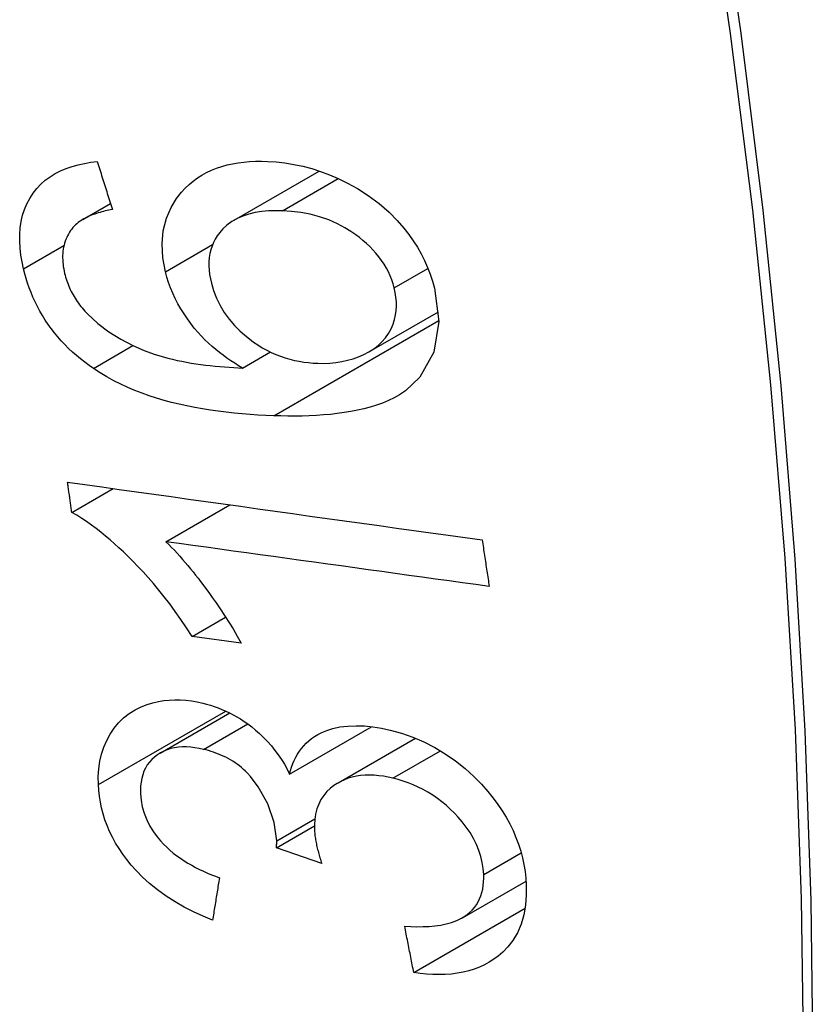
# Model space of a CAD drawing. Header units: inches. Extents: x 173.1 to 204.9, y 64.7 to 98.7.
# Tile 4 of 30: x 176.23 to 176.365, y 90.774 to 90.942. Entities that reach past the tile are written whole.
import ezdxf

# ---------------------------------------------------------------- set-up
doc = ezdxf.new("R2010")
doc.units = ezdxf.units.IN
doc.header["$MEASUREMENT"] = 0
doc.layers.add('Visible Edges(ANSI)', color=7, linetype='Continuous', lineweight=25)
doc.layers.add('Visible Tangent Edges(ANSI)', color=7, linetype='Continuous', lineweight=25)

msp = doc.modelspace()

# ---------------------------------------------------------------- linework, layer by layer
at = {"layer": 'Visible Edges(ANSI)'}
for p, q in [((176.266201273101, 90.90808942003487), (176.2807121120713, 90.9164672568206)), ((176.2404133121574, 90.90821281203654), (176.2451196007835, 90.9109299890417)), ((176.2892739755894, 90.88565789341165), (176.301059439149, 90.8924622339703)), ((176.2676627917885, 90.88286244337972), (176.2723953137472, 90.88559476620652)), ((176.2385291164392, 90.85822947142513), (176.2455774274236, 90.8622988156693)), ((176.2545730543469, 90.85323547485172), (176.2654617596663, 90.859522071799)), ((176.2590239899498, 90.83707536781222), (176.2647544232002, 90.8403838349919)), ((176.267422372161, 90.83591985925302), (176.2590239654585, 90.83707536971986)), ((176.2536050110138, 90.81717730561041), (176.2654600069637, 90.82402179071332)), ((176.2756767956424, 90.81359451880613), (176.2896647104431, 90.8216704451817)), ((176.283956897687, 90.81211266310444), (176.2971270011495, 90.81971642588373)), ((176.2734221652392, 90.80099108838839), (176.2799038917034, 90.80473331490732)), ((176.281146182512, 90.7983528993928), (176.2734221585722, 90.80099108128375)), ((176.305138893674, 90.78907008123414), (176.3159909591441, 90.79533552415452)), ((176.2968523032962, 90.77972379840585), (176.3158391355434, 90.79068585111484))]:
    msp.add_line(p, q, dxfattribs=at)
at = {"layer": 'Visible Edges(ANSI)', "flags": 128}
for points in [[(176.2302945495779, 90.89975594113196), (176.2300375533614, 90.9009505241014), (176.2298387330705, 90.90214109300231), (176.2297031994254, 90.90332394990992), (176.2296362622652, 90.90449414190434), (176.2296426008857, 90.90564465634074), (176.2297263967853, 90.9067722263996), (176.2298913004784, 90.90787153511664), (176.2301370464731, 90.90892614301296), (176.2304626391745, 90.90993330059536), (176.2308673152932, 90.91089254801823), (176.2313502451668, 90.9118034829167), (176.231910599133, 90.91266570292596), (176.2325413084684, 90.9134702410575), (176.2332351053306, 90.91420868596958), (176.2339910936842, 90.9148818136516), (176.2348083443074, 90.91549040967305), (176.2356847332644, 90.9160344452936), (176.2366081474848, 90.91650982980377), (176.2375723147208, 90.91691851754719), (176.2385731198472, 90.91726388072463), (176.2396065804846, 90.91754937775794), (176.2406685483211, 90.91777838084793), (176.2417550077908, 90.91795431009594), (176.2428618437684, 90.91808058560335)], [(176.2428618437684, 90.91808058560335), (176.2429686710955, 90.91773997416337), (176.243075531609, 90.9173994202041), (176.243182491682, 90.9170589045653), (176.2432894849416, 90.9167184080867), (176.2433965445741, 90.91637799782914), (176.2435036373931, 90.91603760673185), (176.2436108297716, 90.91569724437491), (176.2437180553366, 90.91535694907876), (176.2438253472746, 90.91501669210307), (176.243932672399, 90.91467645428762), (176.2440401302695, 90.91433626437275), (176.2441475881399, 90.91399612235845), (176.2442551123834, 90.9136560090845), (176.2443627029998, 90.91331594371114), (176.2444703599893, 90.91297591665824), (176.2445780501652, 90.91263590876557), (176.2446858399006, 90.91229595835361), (176.2447936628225, 90.91195602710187), (176.2449015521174, 90.91161613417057), (176.2450095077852, 90.91127627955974), (176.2451175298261, 90.91093646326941), (176.24522561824, 90.91059668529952), (176.2453337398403, 90.91025691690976), (176.2454419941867, 90.90991718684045)], [(176.2545035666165, 90.89928167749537), (176.2540591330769, 90.90168239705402), (176.2539261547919, 90.90403564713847), (176.2541283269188, 90.90629311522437), (176.2546648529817, 90.90840733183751), (176.255471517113, 90.91027424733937), (176.2563742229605, 90.91175392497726), (176.2572161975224, 90.91284096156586), (176.2578762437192, 90.91356492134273), (176.2585247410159, 90.9141872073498), (176.2592108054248, 90.91476341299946), (176.2599342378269, 90.91529370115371), (176.2606949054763, 90.91577821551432), (176.261492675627, 90.9162170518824), (176.2623274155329, 90.91661040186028), (176.2631949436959, 90.91695691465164), (176.264086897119, 90.91725503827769), (176.2650013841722, 90.91750653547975), (176.2659367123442, 90.91771323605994), (176.2668909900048, 90.9178769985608), (176.2678625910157, 90.91799967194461), (176.2688496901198, 90.91808311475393), (176.2698505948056, 90.91812916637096), (176.2708635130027, 90.91813967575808), (176.2718866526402, 90.91811645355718)], [(176.2718866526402, 90.91811645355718), (176.2733771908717, 90.91802259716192), (176.2748782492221, 90.91785336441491), (176.2763897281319, 90.91760634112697), (176.2779112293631, 90.91727905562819), (176.2794344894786, 90.91687146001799), (176.2809505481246, 90.91638547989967), (176.2824594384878, 90.91582125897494), (176.2839613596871, 90.91517904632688), (176.2855228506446, 90.91442381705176), (176.2872366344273, 90.9134788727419), (176.2890559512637, 90.91231995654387), (176.2909309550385, 90.91092421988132), (176.2926386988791, 90.90943501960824), (176.2940346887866, 90.9080242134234), (176.2951451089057, 90.90674562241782), (176.2960061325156, 90.90563900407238), (176.2967644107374, 90.90456069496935), (176.2974615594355, 90.9034594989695), (176.298097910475, 90.90233560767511), (176.2986740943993, 90.9011892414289), (176.299189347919, 90.90002344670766), (176.2996404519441, 90.8988501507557), (176.3000294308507, 90.89767196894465), (176.3003590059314, 90.8964902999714)], [(176.2454419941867, 90.90991718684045), (176.2451435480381, 90.90985620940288), (176.2448436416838, 90.90979156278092), (176.2445428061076, 90.90972315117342), (176.2442415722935, 90.9096508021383), (176.2439405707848, 90.90957441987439), (176.2436403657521, 90.90949384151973), (176.2433415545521, 90.90940897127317), (176.2430446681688, 90.90931961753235), (176.2427503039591, 90.90922566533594), (176.242458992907, 90.90912699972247), (176.2421713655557, 90.9090234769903), (176.2418880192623, 90.90891498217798), (176.2416094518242, 90.9088013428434), (176.2413362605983, 90.90868243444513), (176.2410691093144, 90.9085581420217), (176.2408084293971, 90.90842833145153), (176.2405524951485, 90.908291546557), (176.2403005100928, 90.90814656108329), (176.2400537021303, 90.90799311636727), (176.2398131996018, 90.90783096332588), (176.2395803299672, 90.90765978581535), (176.2393561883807, 90.90747931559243), (176.2391420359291, 90.90728932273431), (176.2389391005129, 90.90708949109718)], [(176.2744379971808, 90.90968607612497), (176.2732523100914, 90.90970367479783), (176.2720798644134, 90.9096634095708), (176.2709288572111, 90.90955856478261), (176.2698074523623, 90.90938241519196), (176.268724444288, 90.90912835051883), (176.2676895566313, 90.90879056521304), (176.2667100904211, 90.90836295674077), (176.2657930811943, 90.9078394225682), (176.2649714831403, 90.90723579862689), (176.2642946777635, 90.90660976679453), (176.2637494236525, 90.90598903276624), (176.2633202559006, 90.9053999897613), (176.2629802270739, 90.90484565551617), (176.2626863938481, 90.90426895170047), (176.262437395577, 90.90366502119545), (176.2622346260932, 90.90303334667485), (176.2620795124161, 90.9023742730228), (176.2619742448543, 90.90169587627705), (176.2619181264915, 90.90100058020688), (176.2619100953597, 90.90028895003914), (176.2619489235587, 90.89956317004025), (176.2620324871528, 90.89882883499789), (176.2621580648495, 90.89808916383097), (176.2623227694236, 90.89734658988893)], [(176.2935177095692, 90.89653387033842), (176.2933245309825, 90.89722234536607), (176.293094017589, 90.89790514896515), (176.2928252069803, 90.89858190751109), (176.2925171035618, 90.89925222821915), (176.2921687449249, 90.89991570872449), (176.2917794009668, 90.9005714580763), (176.2913536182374, 90.9012114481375), (176.2908937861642, 90.90183329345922), (176.2904010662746, 90.90243717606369), (176.2898801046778, 90.90301929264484), (176.2893346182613, 90.90357833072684), (176.2887668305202, 90.90411479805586), (176.2881788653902, 90.90462923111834), (176.287572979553, 90.90512215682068), (176.2869424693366, 90.90560053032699), (176.2861389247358, 90.90616050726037), (176.285107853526, 90.90679809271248), (176.2838478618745, 90.90746648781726), (176.2823589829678, 90.9081183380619), (176.2807712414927, 90.90866838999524), (176.2791758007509, 90.9090882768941), (176.2775821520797, 90.90938989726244), (176.2759997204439, 90.90958518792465), (176.2744379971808, 90.90968607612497)], [(176.2389391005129, 90.90708949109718), (176.2387244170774, 90.90683313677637), (176.2385196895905, 90.90656843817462), (176.2383253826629, 90.90629528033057), (176.2381419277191, 90.9060134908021), (176.2379698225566, 90.90572290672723), (176.2378095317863, 90.90542340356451), (176.237662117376, 90.90511615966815), (176.2375285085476, 90.90480249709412), (176.237408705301, 90.90448236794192), (176.2373028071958, 90.9041557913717), (176.237210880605, 90.90382267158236), (176.2371330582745, 90.90348304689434), (176.2370693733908, 90.90313685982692), (176.2370199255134, 90.90278406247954), (176.2369848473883, 90.90242466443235), (176.2369641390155, 90.9020586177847), (176.2369579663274, 90.90168602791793), (176.2369662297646, 90.90130918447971), (176.2369887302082, 90.9009292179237), (176.2370250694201, 90.9005464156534), (176.2370748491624, 90.90016149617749), (176.2371377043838, 90.89977498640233), (176.2372130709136, 90.89938738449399), (176.2373004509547, 90.89899915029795)], [(176.2422081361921, 90.8827825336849), (176.2414680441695, 90.88330266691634), (176.2407414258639, 90.88384242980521), (176.2400290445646, 90.8844022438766), (176.2393318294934, 90.88498256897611), (176.2386507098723, 90.88558380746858), (176.237986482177, 90.88620640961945), (176.237340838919, 90.88685004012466), (176.2367187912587, 90.88751034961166), (176.2361213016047, 90.88818669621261), (176.2355484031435, 90.88887909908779), (176.2350001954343, 90.88958765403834), (176.2344768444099, 90.89031239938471), (176.2339784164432, 90.89105339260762), (176.2335051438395, 90.89181051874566), (176.233060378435, 90.89257808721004), (176.232644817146, 90.89335328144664), (176.2322578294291, 90.89413560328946), (176.2318987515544, 90.8949245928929), (176.2315668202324, 90.89571974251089), (176.2312614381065, 90.8965205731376), (176.230981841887, 90.89732656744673), (176.2307278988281, 90.89813550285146), (176.2304991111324, 90.89894554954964), (176.2302945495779, 90.89975594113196)], [(176.2676628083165, 90.88286244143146), (176.2669797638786, 90.88326178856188), (176.2663041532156, 90.88367756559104), (176.2656368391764, 90.88411020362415), (176.2649786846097, 90.88456008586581), (176.264330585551, 90.88502762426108), (176.2636933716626, 90.8855132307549), (176.2630679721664, 90.88601728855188), (176.2624531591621, 90.88654193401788), (176.2618408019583, 90.8870966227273), (176.2612306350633, 90.88768537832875), (176.2606233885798, 90.88831136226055), (176.2600199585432, 90.88897773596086), (176.2594211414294, 90.88968769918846), (176.2588277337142, 90.89044435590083), (176.2582405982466, 90.89125092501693), (176.2576685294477, 90.89209872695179), (176.2571324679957, 90.89296006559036), (176.2566342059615, 90.8938336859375), (176.2561746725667, 90.89471967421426), (176.2557547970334, 90.89561809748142), (176.2553757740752, 90.89652821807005), (176.2550408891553, 90.89744301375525), (176.254750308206, 90.89836085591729), (176.2545035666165, 90.89928167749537)], [(176.2373004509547, 90.89899915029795), (176.2373782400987, 90.89868980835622), (176.2374632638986, 90.89838061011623), (176.2375556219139, 90.89807156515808), (176.23765554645, 90.89776285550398), (176.2377630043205, 90.8974549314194), (176.2378779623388, 90.8971483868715), (176.2380005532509, 90.8968432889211), (176.2381308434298, 90.89653971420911), (176.2382689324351, 90.89623768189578), (176.2384149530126, 90.89593727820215), (176.2385690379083, 90.8956385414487), (176.2387311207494, 90.8953417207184), (176.2389004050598, 90.8950485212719), (176.2390765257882, 90.89475929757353), (176.2392594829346, 90.89447408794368), (176.2394491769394, 90.89419283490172), (176.2396455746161, 90.89391550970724), (176.2398485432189, 90.8936420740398), (176.2400581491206, 90.89337253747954), (176.2402742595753, 90.89310684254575), (176.2404967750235, 90.89284498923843), (176.2407257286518, 90.8925869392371), (176.2409610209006, 90.89233268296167), (176.2412025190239, 90.89208218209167)], [(176.2623227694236, 90.89734658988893), (176.2626971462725, 90.89606175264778), (176.2631904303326, 90.8947870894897), (176.2637993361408, 90.89354820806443), (176.2645231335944, 90.89235130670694), (176.2653630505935, 90.89119693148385), (176.2662767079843, 90.89013289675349), (176.2671868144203, 90.88921356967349), (176.2680491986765, 90.8884403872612), (176.2688197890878, 90.8878147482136), (176.2695351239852, 90.88728326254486), (176.2702648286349, 90.88678889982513), (176.2710088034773, 90.88633142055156), (176.2717669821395, 90.88591065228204), (176.2725392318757, 90.8855264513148), (176.2733254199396, 90.8851786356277), (176.274121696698, 90.88486843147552), (176.2749197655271, 90.88459764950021), (176.2757186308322, 90.88436472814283), (176.2765172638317, 90.88416804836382), (176.2773147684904, 90.88400592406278), (176.2781102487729, 90.88387673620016), (176.2789027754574, 90.88377885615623), (176.279691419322, 90.8837105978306), (176.2804752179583, 90.88367036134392)], [(176.3003590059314, 90.8964902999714), (176.3011340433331, 90.8907779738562), (176.3002858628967, 90.88556492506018), (176.2978673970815, 90.88131502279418), (176.2954293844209, 90.8789865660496), (176.2944097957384, 90.878303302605), (176.2934811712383, 90.8777797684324), (176.2925097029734, 90.87730938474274), (176.2915018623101, 90.87688922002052), (176.2904639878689, 90.87651635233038), (176.2894024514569, 90.87618783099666), (176.2883236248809, 90.87590069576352), (176.2872308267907, 90.87565139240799), (176.2861133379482, 90.87543429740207), (176.2849721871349, 90.87524735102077), (176.2838106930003, 90.87508914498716), (176.2826320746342, 90.87495810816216), (176.2814396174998, 90.87485279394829), (176.2802365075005, 90.87477166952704), (176.2790260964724, 90.87471328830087), (176.2778115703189, 90.87467610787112), (176.276596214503, 90.87465869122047), (176.2753832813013, 90.87465947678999), (176.2741759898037, 90.87467703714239), (176.2729776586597, 90.87470982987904)], [(176.2804752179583, 90.88367036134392), (176.2815270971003, 90.8836608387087), (176.2825592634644, 90.8837056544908), (176.2835712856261, 90.88380557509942), (176.284562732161, 90.88396144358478), (176.2855335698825, 90.8841740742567), (176.2864926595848, 90.88444674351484), (176.2874337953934, 90.88477956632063), (176.2883431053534, 90.88517090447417), (176.289206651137, 90.88561912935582), (176.2900107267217, 90.8861226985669), (176.2907514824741, 90.88668617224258), (176.2914268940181, 90.88731501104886), (176.2920315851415, 90.88801247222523), (176.2925572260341, 90.88877692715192), (176.2929823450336, 90.88956732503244), (176.2933118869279, 90.8903635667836), (176.2935562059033, 90.89115313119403), (176.2937257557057, 90.89192344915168), (176.2938309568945, 90.8926652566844), (176.2938803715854, 90.89341212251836), (176.2938740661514, 90.89417608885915), (176.2938111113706, 90.89495425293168), (176.2936918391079, 90.89574159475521), (176.2935177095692, 90.89653387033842)], [(176.2412025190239, 90.89208218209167), (176.2429536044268, 90.8904545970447), (176.2448514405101, 90.8890174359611), (176.2468583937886, 90.88776571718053), (176.248921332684, 90.88669643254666), (176.2508594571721, 90.8858544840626), (176.2525558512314, 90.88523275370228), (176.2539313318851, 90.8848034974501), (176.2549075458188, 90.88453882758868), (176.255689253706, 90.88434767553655), (176.2564801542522, 90.88417039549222), (176.2572787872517, 90.88400652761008), (176.2580835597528, 90.88385550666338), (176.2588929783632, 90.88371685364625), (176.2597054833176, 90.88359007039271), (176.2605195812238, 90.88347463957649), (176.2613336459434, 90.88337004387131), (176.2621462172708, 90.88327576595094), (176.2629557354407, 90.88319132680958), (176.2637606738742, 90.88311619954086), (176.2645594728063, 90.88304987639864), (176.2653506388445, 90.88299186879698), (176.2661326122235, 90.88294160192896), (176.2669038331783, 90.88289864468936), (176.2676628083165, 90.88286244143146)], [(176.2729776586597, 90.87470982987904), (176.2716285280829, 90.87476310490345), (176.2702752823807, 90.87483341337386), (176.2689194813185, 90.87492173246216), (176.2675625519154, 90.87502891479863), (176.2662060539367, 90.87515597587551), (176.2648514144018, 90.87530381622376), (176.2635001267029, 90.87547336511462), (176.2621537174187, 90.87566557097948), (176.2608136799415, 90.8758813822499), (176.2594814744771, 90.87612169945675), (176.2581586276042, 90.87638748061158), (176.2568466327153, 90.87667967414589), (176.2555469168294, 90.8769991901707), (176.2542610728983, 90.87734696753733), (176.252990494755, 90.87772394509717), (176.2517367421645, 90.87813107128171), (176.2505012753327, 90.8785692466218), (176.2492826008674, 90.8790406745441), (176.2480704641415, 90.8795519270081), (176.2468667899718, 90.88010551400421), (176.2456752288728, 90.88070340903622), (176.2444992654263, 90.8813475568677), (176.2433423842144, 90.88203994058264), (176.2422081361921, 90.8827825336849)], [(176.238529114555, 90.85822948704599), (176.2384984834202, 90.85844413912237), (176.2384678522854, 90.85865882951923), (176.2384372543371, 90.85887353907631), (176.2384066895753, 90.85908826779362), (176.2383761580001, 90.85930297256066), (176.2383456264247, 90.8595177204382), (176.238315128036, 90.85973248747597), (176.2382846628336, 90.859947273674), (176.2382542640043, 90.86016205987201), (176.2382238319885, 90.86037686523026), (176.2381934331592, 90.86059169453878), (176.2381630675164, 90.86080653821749), (176.23813273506, 90.8610214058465), (176.2381024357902, 90.86123625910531), (176.2380721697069, 90.86145116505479), (176.2380419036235, 90.8616660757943), (176.2380116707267, 90.86188100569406), (176.2379814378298, 90.86209594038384), (176.2379513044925, 90.86231089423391), (176.2379211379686, 90.86252587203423), (176.2378910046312, 90.86274086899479), (176.2378609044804, 90.86295588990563), (176.2378308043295, 90.86317091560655), (176.2378007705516, 90.8633859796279)], [(176.2378007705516, 90.8633859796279), (176.2407270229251, 90.86297680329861), (176.2436601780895, 90.86256677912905), (176.2465995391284, 90.86215598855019), (176.249544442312, 90.86174451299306), (176.2524941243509, 90.8613324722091), (176.2554479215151, 90.8609199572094), (176.2584051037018, 90.8605070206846), (176.2613650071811, 90.86009383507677), (176.2643268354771, 90.85968045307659), (176.2672899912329, 90.85926696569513), (176.270253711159, 90.85885348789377), (176.2732173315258, 90.8584401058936), (176.2761800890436, 90.85802690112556), (176.2791413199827, 90.8576140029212), (176.2821002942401, 90.85720150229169), (176.2850563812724, 90.85678947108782), (176.2880087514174, 90.85637802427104), (176.2909567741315, 90.85596723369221), (176.2938997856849, 90.85555722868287), (176.2968369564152, 90.85514808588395), (176.299767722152, 90.85473992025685), (176.3026913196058, 90.85433279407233), (176.3056069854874, 90.85392683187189), (176.3085140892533, 90.8535221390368)], [(176.2590239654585, 90.83707536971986), (176.2580749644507, 90.83856172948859), (176.2571258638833, 90.83997855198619), (176.2561789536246, 90.84132761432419), (176.2552364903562, 90.84261071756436), (176.2543006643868, 90.84382965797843), (176.2533737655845, 90.84498621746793), (176.2524580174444, 90.84608221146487), (176.2515556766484, 90.84711944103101), (176.2506689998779, 90.84809965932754), (176.2498001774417, 90.84902471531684), (176.2489515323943, 90.84989631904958), (176.2481252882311, 90.8507163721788), (176.2473236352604, 90.85148659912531), (176.2465488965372, 90.8522087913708), (176.2458008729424, 90.85288673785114), (176.245046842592, 90.85354881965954), (176.2442765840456, 90.854201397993), (176.2434913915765, 90.85484122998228), (176.242692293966, 90.8554650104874), (176.241880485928, 90.8560695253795), (176.2410570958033, 90.85665147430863), (176.2402233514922, 90.85720763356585), (176.239380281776, 90.85773473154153), (176.238529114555, 90.85822948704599)], [(176.2545730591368, 90.8532354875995), (176.2550598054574, 90.85275539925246), (176.2555419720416, 90.85226469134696), (176.2560193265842, 90.85176446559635), (176.25649153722, 90.85125569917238), (176.2569583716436, 90.85073944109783), (176.2574194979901, 90.85021674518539), (176.257874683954, 90.84968863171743), (176.2583235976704, 90.84915614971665), (176.2587659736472, 90.84862030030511), (176.2592015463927, 90.84808216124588), (176.2596299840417, 90.84754275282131), (176.2600510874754, 90.84700310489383), (176.2604644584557, 90.84646426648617), (176.2608706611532, 90.84592629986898), (176.2613306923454, 90.84530837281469), (176.2618733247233, 90.84456807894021), (176.2624838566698, 90.84371939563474), (176.2631476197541, 90.84277634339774), (176.263849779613, 90.84175290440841), (176.2645757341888, 90.84066306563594), (176.2653106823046, 90.83952086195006), (176.2660399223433, 90.83834026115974), (176.2667487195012, 90.83713525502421), (176.267422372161, 90.83591985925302)], [(176.3097228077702, 90.84558632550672), (176.3074410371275, 90.84590257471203), (176.3051556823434, 90.84621935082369), (176.3028670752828, 90.84653658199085), (176.3005754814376, 90.84685422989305), (176.2982811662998, 90.84717229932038), (176.2959844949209, 90.84749070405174), (176.2936856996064, 90.84780942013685), (176.2913851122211, 90.84812841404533), (176.2890830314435, 90.84844763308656), (176.2867797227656, 90.84876700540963), (176.2844755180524, 90.84908657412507), (176.2821706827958, 90.84940621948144), (176.2798655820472, 90.84972593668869), (176.2775604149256, 90.85004568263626), (176.2752555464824, 90.85036540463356), (176.2729512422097, 90.85068506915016), (176.2706477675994, 90.85100464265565), (176.2683455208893, 90.85132408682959), (176.2660447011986, 90.8516433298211), (176.2637456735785, 90.85196235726), (176.2614487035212, 90.85228113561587), (176.259154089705, 90.85259960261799), (176.2568620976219, 90.85291773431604), (176.2545730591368, 90.8532354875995)], [(176.3085140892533, 90.8535221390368), (176.3085640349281, 90.85319112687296), (176.3086139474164, 90.85286012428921), (176.3086639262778, 90.8525291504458), (176.3087139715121, 90.8521982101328), (176.3087640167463, 90.85186726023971), (176.3088141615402, 90.85153634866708), (176.3088643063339, 90.851205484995), (176.3089144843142, 90.8508746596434), (176.3089647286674, 90.85054388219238), (176.3090149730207, 90.85021311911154), (176.3090652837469, 90.84988240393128), (176.3091156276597, 90.8495517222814), (176.3091660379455, 90.84922109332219), (176.3092164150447, 90.84889049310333), (176.3092668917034, 90.84855992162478), (176.3093174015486, 90.84822938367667), (176.3093679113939, 90.84789888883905), (176.3094185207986, 90.84756842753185), (176.3094690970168, 90.84723799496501), (176.3095197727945, 90.8469075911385), (176.3095704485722, 90.84657723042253), (176.3096212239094, 90.84624690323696), (176.3096719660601, 90.84591660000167), (176.3097228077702, 90.84558632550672)], [(176.2430608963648, 90.81179843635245), (176.2430474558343, 90.81315270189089), (176.2431306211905, 90.8144791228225), (176.2433136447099, 90.81576636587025), (176.2435979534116, 90.8170071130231), (176.243984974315, 90.8182004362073), (176.2444753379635, 90.81934338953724), (176.2450613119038, 90.82042144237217), (176.2457343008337, 90.82142443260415), (176.2464939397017, 90.82234730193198), (176.2473447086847, 90.82318566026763), (176.2482902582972, 90.82393410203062), (176.2493038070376, 90.82457001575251), (176.2503334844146, 90.82507701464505), (176.251360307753, 90.82547021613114), (176.2523656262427, 90.82576492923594), (176.2533305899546, 90.82597650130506), (176.2542429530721, 90.82612061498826), (176.2551526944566, 90.82621205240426), (176.2560745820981, 90.82625285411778), (176.2570085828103, 90.8262431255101), (176.2579546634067, 90.82618290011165), (176.2589128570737, 90.82607224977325), (176.2598831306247, 90.82591120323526), (176.260865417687, 90.8256998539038)], [(176.260865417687, 90.8256998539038), (176.2615220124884, 90.82553173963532), (176.2621774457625, 90.8253414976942), (176.2628314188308, 90.82512857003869), (176.2634836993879, 90.82489232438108), (176.2641339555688, 90.82463222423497), (176.2647793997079, 90.8243488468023), (176.2654175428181, 90.82404307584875), (176.266048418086, 90.82371474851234), (176.2666719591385, 90.82336383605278), (176.2672881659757, 90.82299019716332), (176.2679082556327, 90.82258664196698), (176.2685504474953, 90.82213847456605), (176.2692100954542, 90.8216428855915), (176.2698820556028, 90.82109734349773), (176.2705611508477, 90.82049933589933), (176.2712422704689, 90.81984635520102), (176.2719188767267, 90.81913749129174), (176.2725644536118, 90.81839762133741), (176.2731716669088, 90.81763735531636), (176.273741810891, 90.8168585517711), (176.2742761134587, 90.81606303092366), (176.2747758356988, 90.8152526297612), (176.275242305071, 90.814429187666), (176.2756768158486, 90.81359452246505)], [(176.2756768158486, 90.81359452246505), (176.2758351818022, 90.8142001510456), (176.2760190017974, 90.81479124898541), (176.2762292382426, 90.81536673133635), (176.276466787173, 90.81592551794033), (176.2767326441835, 90.81646658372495), (176.2770276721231, 90.81698878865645), (176.2773528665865, 90.81749107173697), (176.2777091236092, 90.8179723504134), (176.2780962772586, 90.81843035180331), (176.2785114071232, 90.8188606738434), (176.278954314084, 90.819263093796), (176.2794249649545, 90.81963753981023), (176.2799234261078, 90.81998400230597), (176.280477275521, 90.82031859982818), (176.2811749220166, 90.82067661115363), (176.2820306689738, 90.8210324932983), (176.2830530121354, 90.82135677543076), (176.2842504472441, 90.8216199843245), (176.2856000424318, 90.8217898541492), (176.2869963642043, 90.82184493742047), (176.288423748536, 90.82179292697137), (176.2898748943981, 90.82164315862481), (176.2913426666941, 90.82140487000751), (176.2928197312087, 90.82108742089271)], [(176.2928197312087, 90.82108742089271), (176.2947480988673, 90.82056029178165), (176.2966653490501, 90.81989797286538), (176.2985663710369, 90.8190918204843), (176.3004284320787, 90.81814318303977), (176.3022281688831, 90.81706059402), (176.3039656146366, 90.81584377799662), (176.3056160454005, 90.81451381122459), (176.3070930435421, 90.81316434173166), (176.3083856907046, 90.81184492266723), (176.309490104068, 90.81059979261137), (176.3104025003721, 90.80947315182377), (176.3111942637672, 90.80840481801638), (176.3119291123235, 90.80731739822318), (176.3126063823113, 90.80621070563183), (176.3132253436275, 90.80508458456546), (176.3137852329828, 90.80393890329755), (176.3142824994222, 90.80278054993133), (176.3147138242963, 90.80162052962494), (176.3150811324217, 90.80045959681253), (176.3153865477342, 90.799298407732), (176.3156320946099, 90.7981375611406), (176.315819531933, 90.79698008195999), (176.3159506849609, 90.7958316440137), (176.3160286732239, 90.79469379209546)], [(176.2609943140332, 90.81780790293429), (176.2602618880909, 90.81796611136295), (176.259534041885, 90.81808834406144), (176.2588125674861, 90.81817175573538), (176.2580992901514, 90.81821354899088), (176.257396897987, 90.81821098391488), (176.2567148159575, 90.81816224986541), (176.2560553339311, 90.8180666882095), (176.2554189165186, 90.81792370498), (176.2548058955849, 90.81773263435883), (176.2542165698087, 90.81749291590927), (176.2536524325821, 90.81720482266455), (176.2531187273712, 90.81687121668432), (176.2526214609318, 90.8164952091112), (176.2521665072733, 90.81607987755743), (176.2517590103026, 90.81562817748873), (176.2514000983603, 90.81514105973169), (176.2510896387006, 90.8146186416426), (176.2508274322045, 90.81406111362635), (176.2506146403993, 90.81347243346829), (176.2504517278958, 90.81286016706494), (176.2503362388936, 90.81222644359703), (176.250265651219, 90.81157344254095), (176.2502376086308, 90.81090565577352), (176.2502490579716, 90.81022682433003)], [(176.2734736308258, 90.80220050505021), (176.2730222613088, 90.80535584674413), (176.271939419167, 90.8085078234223), (176.270329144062, 90.81143849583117), (176.2690100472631, 90.81319773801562), (176.26850703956, 90.81374481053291), (176.2681750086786, 90.81407237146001), (176.2678333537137, 90.81438707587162), (176.2674822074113, 90.81468900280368), (176.2671217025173, 90.81497827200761), (176.2667519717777, 90.81525503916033), (176.266373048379, 90.81551939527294), (176.2659851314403, 90.81577150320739), (176.2655882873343, 90.8160114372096), (176.2651844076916, 90.8162383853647), (176.2647762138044, 90.81645134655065), (176.2643642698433, 90.8166507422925), (176.2639490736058, 90.81683696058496), (176.2635311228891, 90.81701046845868), (176.2631109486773, 90.81717167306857), (176.2626890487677, 90.81732096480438), (176.2622659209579, 90.81745884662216), (176.2618420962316, 90.81758565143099), (176.2614180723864, 90.81770187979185), (176.2609943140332, 90.81780790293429)], [(176.2932939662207, 90.81288416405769), (176.2924840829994, 90.81306176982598), (176.2916796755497, 90.81320533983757), (176.2908821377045, 90.81331257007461), (176.2900929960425, 90.81338128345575), (176.28931361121, 90.81340923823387), (176.2885455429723, 90.8133942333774), (176.287790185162, 90.81333400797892), (176.2870528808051, 90.8132270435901), (176.2863432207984, 90.81307405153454), (176.2856613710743, 90.81287541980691), (176.28500726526, 90.81263143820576), (176.2843807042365, 90.81234244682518), (176.2837815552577, 90.81200877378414), (176.2831937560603, 90.8116192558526), (176.2826049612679, 90.81115313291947), (176.2820330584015, 90.81060298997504), (176.2814959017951, 90.80996158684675), (176.2810220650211, 90.8092404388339), (176.2806335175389, 90.80846559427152), (176.2803290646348, 90.80763849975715), (176.2801080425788, 90.80676398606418), (176.2799691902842, 90.80585490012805), (176.2799073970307, 90.80491663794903), (176.2799171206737, 90.8039571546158)], [(176.3087774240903, 90.79646860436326), (176.3086930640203, 90.79748398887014), (176.308529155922, 90.79851175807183), (176.3082808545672, 90.79954824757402), (176.3079481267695, 90.80057889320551), (176.3075316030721, 90.80159790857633), (176.3070309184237, 90.80260517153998), (176.3064457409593, 90.80360038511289), (176.305801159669, 90.80454840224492), (176.3051278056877, 90.8054234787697), (176.3044437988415, 90.80622349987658), (176.3037666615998, 90.80694691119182), (176.303079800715, 90.80762196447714), (176.3023682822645, 90.80826431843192), (176.3016317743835, 90.80887338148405), (176.3008699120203, 90.80944851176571), (176.300082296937, 90.80998908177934), (176.2992686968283, 90.81049438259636), (176.2984383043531, 90.81095880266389), (176.2975984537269, 90.81137964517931), (176.296750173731, 90.8117585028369), (176.2958945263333, 90.81209686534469), (176.2950325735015, 90.81239626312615), (176.2941653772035, 90.81265819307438), (176.2932939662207, 90.81288416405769)], [(176.2625258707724, 90.78864837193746), (176.2609022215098, 90.7893255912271), (176.2592934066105, 90.79007209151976), (176.2577071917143, 90.79089194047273), (176.2561515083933, 90.79178918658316), (176.2546342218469, 90.79276784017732), (176.2531632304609, 90.79383193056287), (176.2517988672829, 90.79493968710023), (176.2506049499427, 90.7960242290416), (176.2495682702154, 90.79707218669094), (176.2486752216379, 90.79807043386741), (176.247911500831, 90.79900702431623), (176.2472236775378, 90.7999294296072), (176.246586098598, 90.80086902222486), (176.2459992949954, 90.80182598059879), (176.2454638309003, 90.80280042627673), (176.2449802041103, 90.80379251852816), (176.2445521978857, 90.80479436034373), (176.2441817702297, 90.80579777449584), (176.2438669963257, 90.80680204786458), (176.2436059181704, 90.80780652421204), (176.2433966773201, 90.80881056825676), (176.2432372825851, 90.8098133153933), (176.2431261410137, 90.81081014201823), (176.2430608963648, 90.81179843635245)], [(176.2502490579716, 90.81022682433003), (176.250346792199, 90.80912915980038), (176.2505505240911, 90.80801760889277), (176.2508657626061, 90.80690879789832), (176.2512978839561, 90.80580647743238), (176.2518500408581, 90.80471672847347), (176.2524666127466, 90.80372827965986), (176.2530860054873, 90.80288342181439), (176.2536593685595, 90.80219339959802), (176.2541731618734, 90.80163408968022), (176.2547058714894, 90.80110594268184), (176.2552616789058, 90.80060153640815), (176.255838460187, 90.8001202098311), (176.2564342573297, 90.79966128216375), (176.2570469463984, 90.79922416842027), (176.2576749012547, 90.79880796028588), (176.2583166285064, 90.79841171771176), (176.2589701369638, 90.7980349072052), (176.2596333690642, 90.79767692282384), (176.2603043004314, 90.79733729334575), (176.2609809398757, 90.79701541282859), (176.261661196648, 90.79671077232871), (176.262343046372, 90.79642282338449), (176.2630244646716, 90.79615101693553), (176.2637033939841, 90.79589478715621)], [(176.2799171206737, 90.8039571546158), (176.2799296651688, 90.80373442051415), (176.2799471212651, 90.80351062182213), (176.2799691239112, 90.80328567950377), (176.2799954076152, 90.80305988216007), (176.2800256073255, 90.80283365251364), (176.2800596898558, 90.80260536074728), (176.280097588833, 90.80237466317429), (176.2801391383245, 90.80214184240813), (176.2801841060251, 90.80190717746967), (176.2802323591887, 90.80167092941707), (176.2802836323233, 90.80143339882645), (176.2803378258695, 90.80119486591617), (176.2803947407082, 90.8009555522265), (176.2804541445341, 90.80071577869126), (176.2805158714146, 90.8004758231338), (176.2805797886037, 90.80023594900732), (176.2806456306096, 90.79999641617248), (176.2807132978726, 90.7997575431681), (176.280782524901, 90.79951955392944), (176.2808531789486, 90.7992827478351), (176.2809250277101, 90.7990474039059), (176.2809979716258, 90.79881380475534), (176.281071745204, 90.7985822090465), (176.281146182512, 90.7983528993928)], [(176.2734221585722, 90.80099108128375), (176.2734265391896, 90.8010398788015), (176.2734308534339, 90.80108923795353), (176.2734350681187, 90.80113909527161), (176.2734392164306, 90.80118938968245), (176.27344319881, 90.80124005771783), (176.2734470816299, 90.8012909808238), (176.2734507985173, 90.80134211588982), (176.2734543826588, 90.80139335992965), (176.2734577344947, 90.80144465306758), (176.2734608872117, 90.80149589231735), (176.2734638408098, 90.80154703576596), (176.2734665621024, 90.80159798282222), (176.273469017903, 90.80164867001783), (176.2734712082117, 90.8016990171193), (176.2734731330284, 90.80174894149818), (176.2734747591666, 90.80179855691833), (176.2734760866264, 90.80184848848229), (176.2734770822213, 90.80189850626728), (176.2734776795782, 90.80194854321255), (176.2734778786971, 90.8019985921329), (176.2734776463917, 90.80204889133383), (176.2734768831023, 90.80209921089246), (176.273475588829, 90.80214979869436), (176.2734736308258, 90.80220050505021)], [(176.2637033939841, 90.79589478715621), (176.2636537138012, 90.79559250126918), (176.2636040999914, 90.79529025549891), (176.263554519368, 90.79498806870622), (176.2635050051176, 90.79468588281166), (176.2634555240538, 90.79438371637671), (176.2634061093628, 90.7940816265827), (176.263356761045, 90.79377953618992), (176.263307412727, 90.79347748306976), (176.2632581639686, 90.79317544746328), (176.2632089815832, 90.7928734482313), (176.2631598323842, 90.79257150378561), (176.2631107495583, 90.79226955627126), (176.2630617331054, 90.79196764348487), (176.2630127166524, 90.79166576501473), (176.2629637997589, 90.7913639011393), (176.262914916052, 90.79106208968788), (176.262866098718, 90.79076027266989), (176.2628173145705, 90.7904585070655), (176.2627686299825, 90.79015675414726), (176.2627199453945, 90.78985503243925), (176.262671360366, 90.78955332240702), (176.2626228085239, 90.78925166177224), (176.2625743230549, 90.7889499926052), (176.2625258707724, 90.78864837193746)], [(176.2953052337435, 90.78761991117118), (176.2963479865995, 90.78756955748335), (176.2973931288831, 90.78754809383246), (176.2984327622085, 90.78755989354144), (176.29945898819, 90.78760925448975), (176.3004638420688, 90.78770051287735), (176.3014395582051, 90.7878380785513), (176.3023898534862, 90.78802887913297), (176.303310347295, 90.78828103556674), (176.3041881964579, 90.78860156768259), (176.305008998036, 90.78899674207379), (176.3057189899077, 90.78944060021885), (176.3063083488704, 90.78990592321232), (176.3067928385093, 90.79037583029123), (176.3071882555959, 90.79083352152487), (176.3075259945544, 90.79129523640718), (176.3078229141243, 90.79178156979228), (176.3080794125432, 90.79229223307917), (176.3082959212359, 90.79282703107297), (176.3084727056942, 90.79338571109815), (176.3086101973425, 90.7939680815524), (176.3087086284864, 90.79457276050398), (176.3087680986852, 90.7951928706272), (176.3087903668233, 90.79582567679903), (176.3087774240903, 90.79646860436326)], [(176.3160286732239, 90.79469379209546), (176.3160432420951, 90.79292923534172), (176.3159121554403, 90.7912104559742), (176.3156213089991, 90.78955309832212), (176.3151595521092, 90.78797548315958), (176.314520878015, 90.7864974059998), (176.3137436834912, 90.78519074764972), (176.3129054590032, 90.78410986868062), (176.3120567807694, 90.7832339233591), (176.3112483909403, 90.7825420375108), (176.3104956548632, 90.78199025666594), (176.3097141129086, 90.7814946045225), (176.308896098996, 90.78104983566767), (176.3080413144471, 90.78065635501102), (176.3071494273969, 90.78031466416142), (176.306220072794, 90.78002516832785), (176.3052547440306, 90.77978877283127), (176.304265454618, 90.77960743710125), (176.3032557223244, 90.7794797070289), (176.3022270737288, 90.77940353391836), (176.3011810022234, 90.77937685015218), (176.3001189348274, 90.77939758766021), (176.2990425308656, 90.77946369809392), (176.2979531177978, 90.77957313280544), (176.2968522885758, 90.77972380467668)], [(176.2968522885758, 90.77972380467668), (176.2967873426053, 90.780052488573), (176.2967224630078, 90.7803812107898), (176.2966575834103, 90.78070993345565), (176.2965927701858, 90.78103869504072), (176.2965279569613, 90.78136749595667), (176.2964632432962, 90.78169631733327), (176.2963985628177, 90.78202515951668), (176.2963339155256, 90.78235402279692), (176.2962692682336, 90.78268292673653), (176.296204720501, 90.7830118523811), (176.2961402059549, 90.78334080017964), (176.2960756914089, 90.78366978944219), (176.2960112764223, 90.78399880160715), (176.2959468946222, 90.7843278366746), (176.2958825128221, 90.7846569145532), (176.295818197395, 90.78498599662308), (176.2957539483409, 90.78531512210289), (176.2956896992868, 90.78564429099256), (176.2956255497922, 90.78597348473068), (176.2955614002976, 90.78630272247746), (176.2954973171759, 90.78663196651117), (176.2954332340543, 90.78696125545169), (176.2953692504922, 90.78729057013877), (176.2953052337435, 90.78761991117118)]]:
    msp.add_lwpolyline(points, dxfattribs=at)
at = {"layer": 'Visible Tangent Edges(ANSI)'}
for p, q in [((176.2744380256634, 90.90968607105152), (176.2839561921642, 90.91518138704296)), ((176.2302945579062, 90.89975593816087), (176.23718974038, 90.90373687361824)), ((176.2545035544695, 90.89928167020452), (176.2625350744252, 90.90391867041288)), ((176.2935177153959, 90.89653387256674), (176.2992604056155, 90.89984941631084)), ((176.2729776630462, 90.87470982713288), (176.3011329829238, 90.89096530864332)), ((176.2422081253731, 90.88278254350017), (176.2489574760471, 90.88667928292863)), ((176.2430608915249, 90.81179842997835), (176.2647902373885, 90.82434387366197)), ((176.2609943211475, 90.81780791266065), (176.2685246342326, 90.82215554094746)), ((176.2932939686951, 90.81288415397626), (176.3014134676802, 90.81757194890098)), ((176.2734735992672, 90.802200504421), (176.2799807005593, 90.80595738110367)), ((176.3087774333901, 90.79646859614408), (176.3151665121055, 90.8001573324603))]:
    msp.add_line(p, q, dxfattribs=at)
at = {"layer": 'Visible Tangent Edges(ANSI)', "flags": 128}
for points in [[(176.3463483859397, 90.9702805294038), (176.3508147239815, 90.93992748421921), (176.3546039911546, 90.90982417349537), (176.3577145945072, 90.87997658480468), (176.3601427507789, 90.85041974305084), (176.3618848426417, 90.82118896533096), (176.3629371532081, 90.79231945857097), (176.3632980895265, 90.76383737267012), (176.3629687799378, 90.7357436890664), (176.361947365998, 90.70804176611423), (176.3602318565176, 90.68073541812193), (176.3578211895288, 90.65385476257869), (176.3547173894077, 90.62744141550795), (176.3509231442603, 90.60152824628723), (176.3464432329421, 90.57614672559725), (176.3412845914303, 90.55132663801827), (176.3354550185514, 90.52709666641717), (176.3289643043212, 90.50348317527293), (176.3218250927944, 90.48051551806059), (176.3140444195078, 90.45820218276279)], [(176.3162234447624, 90.4567313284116), (176.3239483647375, 90.47915140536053), (176.3310369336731, 90.50223159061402), (176.3374719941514, 90.52595119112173), (176.3432459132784, 90.55028414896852), (176.348350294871, 90.57520356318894), (176.3527789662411, 90.60068031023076), (176.3565266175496, 90.62668442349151), (176.35958999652, 90.65318427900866), (176.3619677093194, 90.68014721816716), (176.3636590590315, 90.70753182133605), (176.3646658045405, 90.73530841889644), (176.3649902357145, 90.76347399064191), (176.3646345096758, 90.7920259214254), (176.3635976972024, 90.82096421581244), (176.3618804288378, 90.8502635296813), (176.3594853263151, 90.87988939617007), (176.3564150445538, 90.90980733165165), (176.3526721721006, 90.93998302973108), (176.3482568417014, 90.97041170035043)]]:
    msp.add_lwpolyline(points, dxfattribs=at)

doc.saveas('drawing.dxf')
